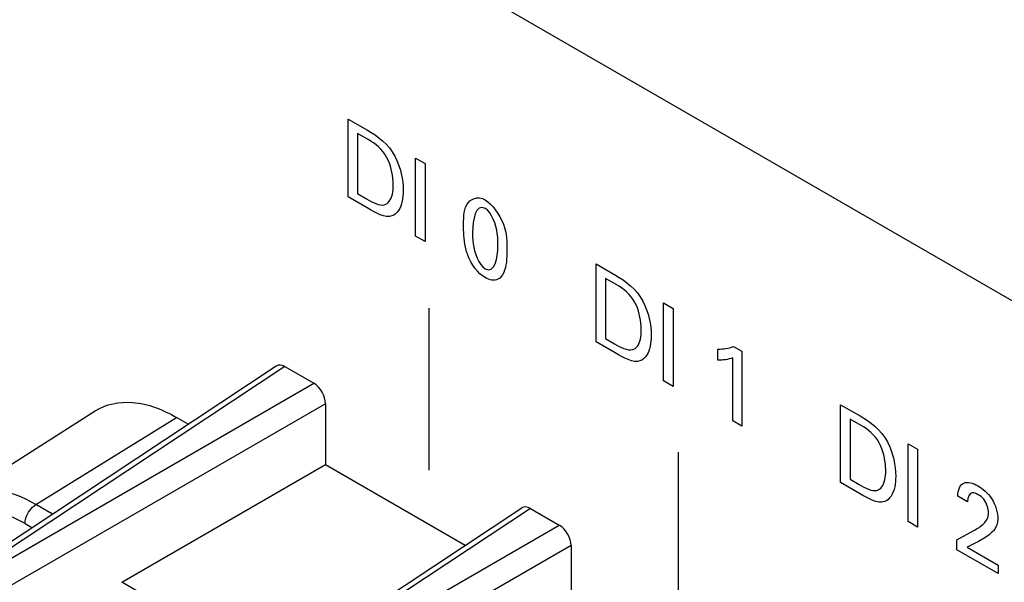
# Model space of a CAD drawing. Header units: inches. Extents: x 0 to 34, y 0 to 22.
# Tile 44 of 127: x 2.752 to 3.062, y 8.751 to 8.928. Entities that reach past the tile are written whole.
import ezdxf

# ---------------------------------------------------------------- set-up
doc = ezdxf.new("R2010")
doc.units = ezdxf.units.IN
doc.header["$LTSCALE"] = 1.87
doc.header["$MEASUREMENT"] = 0
doc.layers.get('0').update_dxf_attribs({"linetype": 'CONTINUOUS'})

msp = doc.modelspace()

# ---------------------------------------------------------------- linework, layer by layer
at = {"color": 40, "linetype": 'CONTINUOUS'}
for p, q in [((2.75802, 9.01693), (3.11741, 8.80942)), ((2.85558, 8.87252), (2.85558, 8.89706)), ((2.85558, 8.89706), (2.86173, 8.89351)), ((2.85853, 8.89254), (2.85853, 8.8736)), ((2.86206, 8.8905), (2.85853, 8.89254)), ((2.87685, 8.86023), (2.87685, 8.88478)), ((2.87685, 8.88478), (2.8798, 8.88308)), ((2.8798, 8.88308), (2.8798, 8.85853)), ((2.86156, 8.86906), (2.85558, 8.87252)), ((2.85853, 8.8736), (2.86141, 8.87194)), ((2.8798, 8.85853), (2.87685, 8.86023)), ((2.9337, 8.82688), (2.9337, 8.85142)), ((2.9337, 8.85142), (2.93985, 8.84787)), ((2.93665, 8.8469), (2.93665, 8.82796)), ((2.94018, 8.84486), (2.93665, 8.8469)), ((2.88112, 8.78651), (2.88112, 8.83754)), ((2.95497, 8.81459), (2.95497, 8.83914)), ((2.95497, 8.83914), (2.95792, 8.83744)), ((2.95792, 8.83744), (2.95792, 8.81289)), ((2.93665, 8.82796), (2.93953, 8.8263)), ((2.93968, 8.82343), (2.9337, 8.82688)), ((2.972, 8.82118), (2.972, 8.82458)), ((2.97695, 8.82543), (2.97957, 8.82392)), ((2.97674, 8.80202), (2.97674, 8.82185)), ((2.97957, 8.82392), (2.97957, 8.80039)), ((2.95792, 8.81289), (2.95497, 8.81459)), ((3.01072, 8.78257), (3.01072, 8.80712)), ((3.01072, 8.80712), (3.01687, 8.80357)), ((3.01367, 8.8026), (3.01367, 8.78366)), ((3.0172, 8.80056), (3.01367, 8.8026)), ((2.97957, 8.80039), (2.97674, 8.80202)), ((3.03199, 8.77029), (3.03199, 8.79484)), ((3.03199, 8.79484), (3.03494, 8.79314)), ((3.03494, 8.79314), (3.03494, 8.76859)), ((2.95964, 8.74117), (2.95964, 8.7922)), ((3.0167, 8.77912), (3.01072, 8.78257)), ((3.01367, 8.78366), (3.01655, 8.78199)), ((3.05073, 8.77657), (3.04764, 8.77836)), ((3.03494, 8.76859), (3.03199, 8.77029)), ((3.04734, 8.76452), (3.05267, 8.76749)), ((3.04734, 8.76143), (3.04734, 8.76452)), ((3.05417, 8.76408), (3.05061, 8.76222)), ((3.05061, 8.76222), (3.0603, 8.75663)), ((3.0603, 8.75395), (3.04734, 8.76143)), ((3.0603, 8.75663), (3.0603, 8.75395))]:
    msp.add_line(p, q, dxfattribs=at)
at = {"color": 7, "linetype": 'CONTINUOUS'}
for p, q in [((2.73064, 8.75167), (2.83296, 8.8193)), ((2.83567, 8.81909), (2.7334, 8.7515)), ((2.83567, 8.81909), (2.84475, 8.81385)), ((2.73509, 8.75053), (2.84475, 8.81385)), ((2.84846, 8.80743), (2.7388, 8.74411)), ((2.84846, 8.80743), (2.84846, 8.78823)), ((2.73273, 8.77772), (2.77593, 8.80518)), ((2.75722, 8.7757), (2.80154, 8.80308)), ((2.80521, 8.80096), (2.80154, 8.80308)), ((2.7843, 8.75119), (2.84846, 8.78823)), ((2.84846, 8.78823), (2.89244, 8.76284)), ((2.76244, 8.77269), (2.75722, 8.7757)), ((2.80798, 8.70701), (2.9103, 8.77464)), ((2.91301, 8.77444), (2.81074, 8.70684)), ((2.91301, 8.77444), (2.92209, 8.76919)), ((2.75381, 8.76965), (2.75596, 8.76841)), ((2.81243, 8.70587), (2.92209, 8.76919)), ((2.9258, 8.76277), (2.81614, 8.69945)), ((2.9258, 8.76277), (2.9258, 8.74358)), ((2.83261, 8.72329), (2.7843, 8.75119))]:
    msp.add_line(p, q, dxfattribs=at)
for centre, major_axis, ratio, start_param, end_param in [((2.83567, 8.8148), (-0.00263, 0.00455), 0.576629, -0.784837, 0.034191), ((2.84475, 8.80956), (-0.00262, 0.00454), 0.578035, -2.355634, -0.786056), ((2.91301, 8.77015), (-0.00263, 0.00455), 0.576629, -0.784837, 0.034191), ((2.92209, 8.76491), (-0.00262, 0.00454), 0.578035, -2.355634, -0.786056)]:
    msp.add_ellipse(centre, major_axis=major_axis, ratio=ratio, start_param=start_param, end_param=end_param, dxfattribs=at)
at = {"color": 40, "linetype": 'CONTINUOUS'}
for points in [[(2.86173, 8.89351), (2.86474, 8.89178), (2.86836, 8.88913), (2.8703, 8.88536)], [(2.86771, 8.88509), (2.86638, 8.88756), (2.86404, 8.88935), (2.86206, 8.8905)], [(2.8703, 8.88536), (2.87213, 8.88183), (2.87293, 8.87782), (2.87293, 8.87457)], [(2.86141, 8.87194), (2.86331, 8.87084), (2.86546, 8.86964), (2.86698, 8.87008)], [(2.8988, 8.86884), (2.89571, 8.87062), (2.89477, 8.86511), (2.89477, 8.86155)], [(2.86939, 8.86655), (2.86733, 8.86576), (2.86423, 8.86752), (2.86156, 8.86906)], [(2.89874, 8.84994), (2.90176, 8.8482), (2.90274, 8.85352), (2.90274, 8.85701)], [(2.89871, 8.84713), (2.89657, 8.84837), (2.89421, 8.85143), (2.89326, 8.85419)], [(2.90277, 8.84659), (2.90172, 8.84605), (2.90016, 8.8463), (2.89871, 8.84713)], [(2.93985, 8.84787), (2.94286, 8.84614), (2.94648, 8.84349), (2.94842, 8.83973)], [(2.94583, 8.83945), (2.9445, 8.84192), (2.94216, 8.84371), (2.94018, 8.84486)], [(2.94842, 8.83973), (2.95025, 8.83619), (2.95104, 8.83218), (2.95104, 8.82893)], [(2.93953, 8.8263), (2.94143, 8.8252), (2.94358, 8.82401), (2.9451, 8.82444)], [(2.972, 8.82458), (2.97374, 8.82463), (2.97545, 8.82484), (2.97695, 8.82543)], [(2.94751, 8.82091), (2.94545, 8.82012), (2.94235, 8.82188), (2.93968, 8.82343)], [(2.97674, 8.82185), (2.97532, 8.82129), (2.97368, 8.82113), (2.972, 8.82118)], [(3.01687, 8.80357), (3.01988, 8.80183), (3.0235, 8.79919), (3.02544, 8.79542)], [(3.02285, 8.79515), (3.02152, 8.79762), (3.01918, 8.79941), (3.0172, 8.80056)], [(3.02544, 8.79542), (3.02727, 8.79189), (3.02807, 8.78788), (3.02807, 8.78463)], [(3.01655, 8.78199), (3.01845, 8.7809), (3.0206, 8.7797), (3.02212, 8.78014)], [(3.04764, 8.77836), (3.04768, 8.7802), (3.0483, 8.78192), (3.04952, 8.78244)], [(3.04952, 8.78244), (3.0507, 8.78292), (3.05239, 8.78248), (3.05394, 8.78159)], [(3.02453, 8.7766), (3.02247, 8.77582), (3.01937, 8.77758), (3.0167, 8.77912)], [(3.05582, 8.76972), (3.05659, 8.7705), (3.05733, 8.77153), (3.05733, 8.77304)], [(3.05267, 8.76749), (3.0538, 8.76811), (3.05489, 8.7688), (3.05582, 8.76972)], [(3.05794, 8.76653), (3.0568, 8.76553), (3.05547, 8.76483), (3.05417, 8.76408)]]:
    msp.add_open_spline(points, degree=3, dxfattribs=at)
for points, knots in [([(2.86978, 8.87625), (2.86978, 8.87666), (2.86968, 8.87938), (2.86904, 8.88264), (2.86771, 8.88509)], [0, 0, 0, 0, 0.151908, 1, 1, 1, 1]), ([(2.86698, 8.87008), (2.8676, 8.87026), (2.86932, 8.87147), (2.86978, 8.87427), (2.86978, 8.87625)], [0, 0, 0, 0, 0.313044, 1, 1, 1, 1]), ([(2.87293, 8.87457), (2.87293, 8.87336), (2.87264, 8.86986), (2.87107, 8.86713), (2.86939, 8.86655)], [0, 0, 0, 0, 0.326907, 1, 1, 1, 1]), ([(2.89194, 8.86301), (2.89194, 8.86557), (2.89189, 8.87109), (2.89636, 8.87298), (2.89877, 8.87158)], [0, 0, 0, 0, 0.477745, 1, 1, 1, 1]), ([(2.89877, 8.87158), (2.90104, 8.87027), (2.90558, 8.86376), (2.9056, 8.85825), (2.9056, 8.85567)], [0, 0, 0, 0, 0.504008, 1, 1, 1, 1]), ([(2.90274, 8.85701), (2.90274, 8.8583), (2.90286, 8.86166), (2.90086, 8.86765), (2.8988, 8.86884)], [0, 0, 0, 0, 0.351684, 1, 1, 1, 1]), ([(2.89326, 8.85419), (2.89308, 8.85473), (2.89214, 8.8578), (2.89194, 8.86075), (2.89194, 8.86301)], [0, 0, 0, 0, 0.175104, 1, 1, 1, 1]), ([(2.89477, 8.86155), (2.89477, 8.86033), (2.89469, 8.857), (2.89668, 8.85113), (2.89874, 8.84994)], [0, 0, 0, 0, 0.339368, 1, 1, 1, 1]), ([(2.9056, 8.85567), (2.9056, 8.85442), (2.90549, 8.85075), (2.90438, 8.8474), (2.90277, 8.84659)], [0, 0, 0, 0, 0.330138, 1, 1, 1, 1]), ([(2.9479, 8.83061), (2.9479, 8.83102), (2.9478, 8.83374), (2.94716, 8.837), (2.94583, 8.83945)], [0, 0, 0, 0, 0.151915, 1, 1, 1, 1]), ([(2.9451, 8.82444), (2.94572, 8.82462), (2.94745, 8.82583), (2.9479, 8.82863), (2.9479, 8.83061)], [0, 0, 0, 0, 0.312969, 1, 1, 1, 1]), ([(2.95104, 8.82893), (2.95104, 8.82772), (2.95076, 8.82422), (2.94919, 8.82149), (2.94751, 8.82091)], [0, 0, 0, 0, 0.326924, 1, 1, 1, 1]), ([(3.02492, 8.78631), (3.02492, 8.78672), (3.02482, 8.78944), (3.02418, 8.7927), (3.02285, 8.79515)], [0, 0, 0, 0, 0.151908, 1, 1, 1, 1]), ([(3.02212, 8.78014), (3.02274, 8.78032), (3.02446, 8.78153), (3.02492, 8.78433), (3.02492, 8.78631)], [0, 0, 0, 0, 0.313044, 1, 1, 1, 1]), ([(3.02807, 8.78463), (3.02807, 8.78342), (3.02778, 8.77992), (3.02621, 8.77719), (3.02453, 8.7766)], [0, 0, 0, 0, 0.326907, 1, 1, 1, 1]), ([(3.05394, 8.78159), (3.05545, 8.78072), (3.05893, 8.77783), (3.06024, 8.77301), (3.06024, 8.77108)], [0, 0, 0, 0, 0.474188, 1, 1, 1, 1]), ([(3.05406, 8.77877), (3.05341, 8.77914), (3.05147, 8.77994), (3.05073, 8.77789), (3.05073, 8.77657)], [0, 0, 0, 0, 0.362733, 1, 1, 1, 1]), ([(3.05733, 8.77304), (3.05733, 8.77432), (3.05646, 8.77711), (3.05465, 8.77843), (3.05406, 8.77877)], [0, 0, 0, 0, 0.650836, 1, 1, 1, 1]), ([(3.06024, 8.77108), (3.06024, 8.76975), (3.05956, 8.76796), (3.0584, 8.76693), (3.05794, 8.76653)], [0, 0, 0, 0, 0.609498, 1, 1, 1, 1])]:
    msp.add_open_spline(points, degree=3, knots=knots, dxfattribs=at)
at = {"color": 7, "linetype": 'CONTINUOUS'}
for points, knots in [([(2.77593, 8.80518), (2.7793, 8.80733), (2.78878, 8.80905), (2.79729, 8.80553), (2.80154, 8.80308)], [0, 0, 0, 0, 0.448527, 1, 1, 1, 1]), ([(2.75722, 8.7757), (2.75316, 8.77805), (2.74502, 8.78141), (2.73595, 8.77976), (2.73273, 8.77772)], [0, 0, 0, 0, 0.551462, 1, 1, 1, 1]), ([(2.75381, 8.76965), (2.75381, 8.77022), (2.75422, 8.77256), (2.75569, 8.77476), (2.75722, 8.7757)], [0, 0, 0, 0, 0.239465, 1, 1, 1, 1]), ([(2.75381, 8.76965), (2.75057, 8.77152), (2.74413, 8.77423), (2.73383, 8.77362), (2.72625, 8.76698), (2.72436, 8.76062), (2.72388, 8.75722)], [0, 0, 0, 0, 0.283453, 0.517314, 0.740073, 1, 1, 1, 1])]:
    msp.add_open_spline(points, degree=3, knots=knots, dxfattribs=at)

doc.saveas('drawing.dxf')
